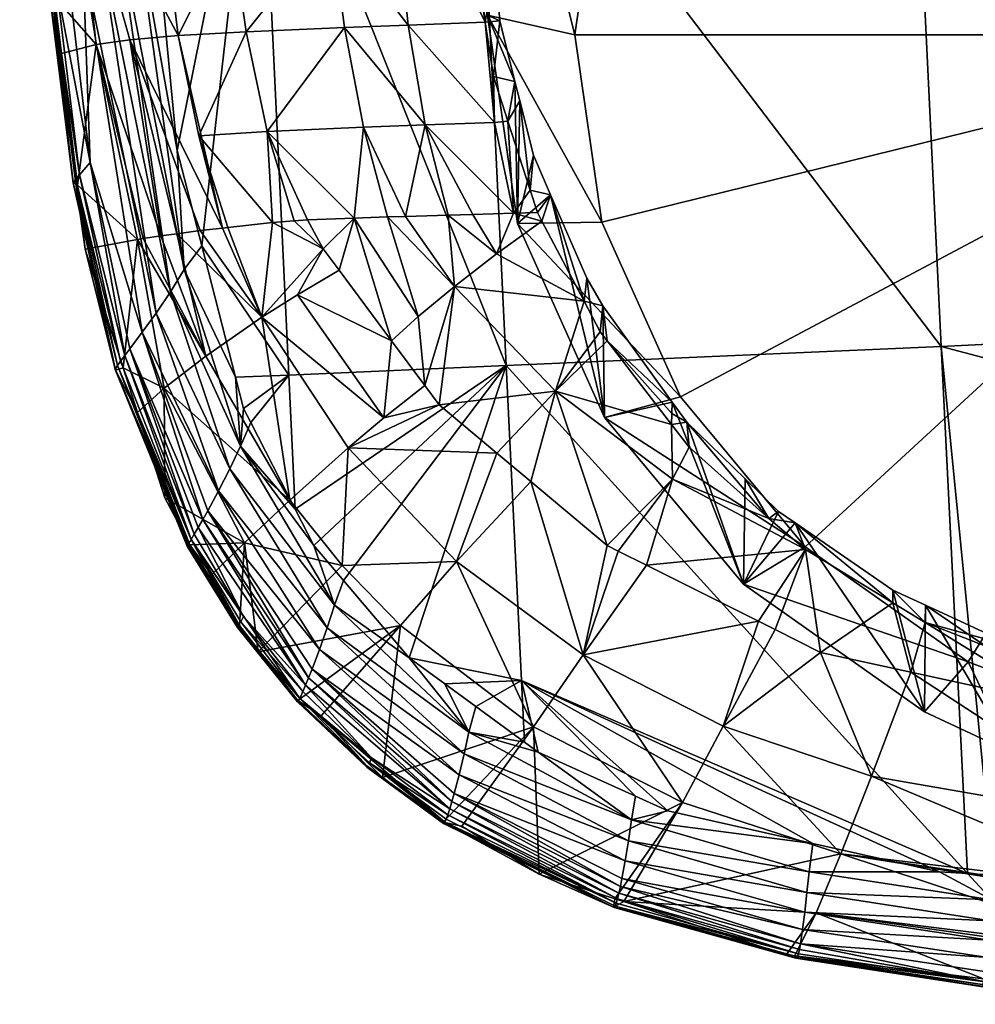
# Model space of a CAD drawing. Extents: x -0.025 to 0.141, y -0.12 to 0.025.
# Tile 1 of 256: x -0.018 to -0.005, y -0.12 to -0.107. Entities that reach past the tile are written whole.
import ezdxf

# ---------------------------------------------------------------- set-up
doc = ezdxf.new("R2010")
doc.units = 0
doc.layers.add('mesh', color=7, linetype='CONTINUOUS')

msp = doc.modelspace()

# ---------------------------------------------------------------- meshes
at = {"layer": 'mesh'}
mesh = msp.add_polyface(dxfattribs=at)
corners = [(-0.002758, -0.096345, 0.148929), (-0.002767, -0.096288, 0.149138), (-0.002464, -0.096318, 0.149139), (-0.009213, -0.096472, 0.079045), (-0.009074, -0.096779, 0.079026), (-0.009064, -0.096333, 0.079004), (-0.009455, -0.096796, 0.079141), (-0.009477, -0.097211, 0.07915), (-0.010352, -0.097996, 0.079496), (-0.010026, -0.098054, 0.079375), (-0.010309, -0.098489, 0.079491), (-0.010471, -0.098155, 0.079543), (-0.010596, -0.09893, 0.079609), (-0.011157, -0.099461, 0.079874), (-0.011694, -0.101037, 0.080187), (-0.011345, -0.100704, 0.079983), (-0.011081, -0.109002, 0.081264), (-0.010622, -0.110464, 0.081816), (-0.010583, -0.110146, 0.081557), (-0.011201, -0.109363, 0.081499), (-0.011362, -0.10894, 0.081402), (-0.011317, -0.108459, 0.081125), (-0.011263, -0.109245, 0.081465), (-0.011113, -0.098167, 0.079909), (-0.011589, -0.109254, 0.081706), (-0.012106, -0.102687, 0.098787), (-0.005718, -0.111087, 0.098693), (-0.011691, -0.111348, 0.098243), (-0.006135, -0.102431, 0.099349), (-0.012922, -0.085339, 0.099397), (-0.008432, -0.098725, 0.072527), (-0.008413, -0.096071, 0.078823), (-0.008158, -0.095799, 0.078745), (-0.005946, -0.09697, 0.071782), (-0.010339, -0.101013, 0.073498), (-0.011501, -0.101369, 0.080089), (-0.011537, -0.103677, 0.074629), (-0.011438, -0.101101, 0.080046), (-0.010339, -0.112059, 0.078187), (-0.011537, -0.109395, 0.077056), (-0.010746, -0.106807, 0.075205), (-0.011946, -0.106536, 0.075842), (-0.010378, -0.10938, 0.076297), (-0.010378, -0.104234, 0.074112), (-0.009299, -0.101836, 0.073095), (-0.007583, -0.099777, 0.072221), (-0.005346, -0.098197, 0.07155), (-0.004742, -0.096411, 0.071544), (-0.002742, -0.097204, 0.071129), (-0.002894, -0.096549, 0.071219), (0.000054, -0.106807, 0.075205), (-0.009299, -0.111778, 0.077315), (-0.007583, -0.113837, 0.078189), (-0.002269, -0.096336, 0.149139), (-0.010365, -0.110527, 0.081671), (0.000054, -0.110803, 0.098813), (0.000054, -0.106397, 0.099244)]
mesh.append_faces([[corners[k] for k in face] for face in [(0, 1, 2, 2), (3, 4, 5, 5), (6, 4, 3, 3), (6, 7, 4, 4), (8, 7, 6, 6), (8, 9, 7, 7), (8, 10, 9, 9), (11, 10, 8, 8), (11, 12, 10, 10), (13, 12, 11, 11), (13, 14, 12, 12), (14, 15, 12, 12), (16, 17, 18, 18), (16, 19, 17, 17), (20, 16, 21, 21), (22, 16, 20, 20), (22, 19, 16, 16), (8, 23, 11, 11), (23, 13, 11, 11), (24, 19, 22, 22), (25, 26, 27, 27), (25, 28, 26, 26), (29, 28, 25, 25), (30, 31, 4, 4), (30, 32, 31, 31), (33, 32, 30, 30), (7, 30, 4, 4), (7, 34, 30, 30), (9, 34, 7, 7), (34, 12, 15, 15), (34, 10, 12, 12), (9, 10, 34, 34), (34, 35, 36, 36), (34, 37, 35, 35), (15, 37, 34, 34), (38, 16, 18, 18), (39, 21, 16, 16), (40, 41, 42, 42), (43, 36, 40, 40), (43, 34, 36, 36), (44, 34, 43, 43), (44, 30, 34, 34), (45, 30, 44, 44), (45, 33, 30, 30), (46, 33, 45, 45), (46, 47, 33, 33), (48, 47, 46, 46), (48, 49, 47, 47), (50, 48, 46, 46), (50, 44, 43, 43), (50, 45, 44, 44), (46, 45, 50, 50), (50, 42, 51, 51), (50, 40, 42, 42), (43, 40, 50, 50), (51, 52, 50, 50), (0, 2, 53, 53), (17, 54, 18, 18), (55, 26, 28, 28), (56, 55, 28, 28)]])
mesh = msp.add_polyface(dxfattribs=at)
corners = [(0.000456, -0.096234, 0.149897), (0.000457, -0.096377, 0.149127), (0.000318, -0.096378, 0.149127), (-0.00079, -0.096072, 0.150374), (0.000456, -0.096052, 0.150879), (-0.002313, -0.096133, 0.150045), (-0.002286, -0.095851, 0.150922), (0.000457, -0.096402, 0.148929), (-0.002758, -0.096345, 0.148929), (-0.002752, -0.096355, 0.148822), (-0.002721, -0.096201, 0.148279), (-0.002728, -0.096265, 0.148386), (0.000457, -0.096343, 0.148412), (0.000596, -0.096377, 0.149127), (0.003204, -0.096292, 0.149139), (0.002799, -0.09589, 0.151426), (0.003671, -0.096317, 0.148929), (0.003666, -0.096327, 0.148822), (0.003648, -0.096285, 0.148496), (0.003641, -0.096237, 0.148386), (0.000054, -0.096865, 0.070985), (0.000054, -0.096636, 0.071013), (-0.002742, -0.097204, 0.071129), (0.003001, -0.096549, 0.071219), (0.002849, -0.097204, 0.071129), (0.00485, -0.096411, 0.071544), (-0.002894, -0.096549, 0.071219), (0.000054, -0.106807, 0.075205), (0.005454, -0.098197, 0.07155), (0.00485, -0.095197, 0.074405), (-0.004742, -0.095197, 0.074405), (-0.002269, -0.096336, 0.149139), (0.000456, -0.096213, 0.148205), (0.000456, -0.096097, 0.148093), (-0.002706, -0.096038, 0.148094), (-0.002691, -0.09585, 0.147973), (0.000457, -0.096415, 0.148714), (-0.002747, -0.096355, 0.148714), (-0.002741, -0.096342, 0.148606), (0.000457, -0.096401, 0.14858), (-0.002735, -0.096313, 0.148496), (0.003768, -0.096274, 0.149142), (0.003319, -0.095878, 0.15142), (0.003634, -0.096173, 0.148279), (0.003609, -0.095919, 0.148025), (0.000455, -0.095879, 0.147952), (0.003661, -0.096327, 0.148714), (0.003655, -0.096314, 0.148606), (0.005695, -0.11079, 0.098672), (0.000054, -0.106397, 0.099244), (0.000054, -0.102142, 0.099424), (0.000054, -0.110803, 0.098813), (0.000054, -0.098387, 0.099583), (0.011459, -0.102086, 0.098848), (-0.000153, -0.102153, 0.099465), (-0.006135, -0.102431, 0.099349)]
mesh.append_faces([[corners[k] for k in face] for face in [(0, 1, 2, 2), (0, 3, 4, 4), (5, 6, 3, 3), (7, 2, 1, 1), (7, 8, 2, 2), (9, 8, 7, 7), (10, 11, 12, 12), (0, 13, 1, 1), (0, 14, 13, 13), (4, 14, 0, 0), (4, 15, 14, 14), (7, 1, 13, 13), (14, 7, 13, 13), (14, 16, 7, 7), (17, 7, 16, 16), (18, 19, 12, 12), (20, 21, 22, 22), (20, 23, 21, 21), (24, 23, 20, 20), (24, 25, 23, 23), (21, 26, 22, 22), (27, 28, 24, 24), (27, 20, 22, 22), (24, 20, 27, 27), (29, 21, 23, 23), (30, 26, 21, 21), (3, 31, 5, 5), (0, 31, 3, 3), (2, 31, 0, 0), (2, 8, 31, 31), (32, 33, 34, 34), (35, 34, 33, 33), (10, 32, 34, 34), (9, 36, 37, 37), (7, 36, 9, 9), (38, 36, 39, 39), (38, 37, 36, 36), (39, 40, 38, 38), (11, 39, 12, 12), (11, 40, 39, 39), (10, 12, 32, 32), (41, 14, 42, 42), (41, 16, 14, 14), (43, 33, 32, 32), (43, 44, 33, 33), (44, 45, 33, 33), (36, 7, 17, 17), (46, 36, 17, 17), (18, 12, 39, 39), (47, 18, 39, 39), (46, 39, 36, 36), (46, 47, 39, 39), (19, 32, 12, 12), (19, 43, 32, 32), (48, 49, 50, 50), (51, 49, 48, 48), (52, 53, 50, 50), (50, 54, 52, 52), (54, 50, 49, 49), (49, 55, 54, 54)]])
mesh = msp.add_polyface(dxfattribs=at)
corners = [(-0.011836, -0.101453, 0.080269), (-0.012164, -0.103566, 0.080577), (-0.01181, -0.102688, 0.080299), (-0.012164, -0.103815, 0.080607), (-0.011915, -0.104263, 0.080498), (-0.012164, -0.104194, 0.080653), (-0.011933, -0.104546, 0.080534), (-0.011945, -0.104721, 0.080556), (-0.012163, -0.105409, 0.080801), (-0.011844, -0.105861, 0.080703), (-0.012106, -0.105791, 0.080855), (-0.017506, -0.105763, 0.097641), (-0.01771, -0.105968, 0.097404), (-0.018091, -0.100804, 0.097581), (-0.018372, -0.101082, 0.096823), (-0.017962, -0.106241, 0.096808), (-0.017928, -0.106261, 0.096647), (-0.018352, -0.101052, 0.096991), (-0.017868, -0.106131, 0.097125), (-0.018253, -0.100952, 0.097305), (-0.016737, -0.102877, 0.098191), (-0.016816, -0.104993, 0.098076), (-0.016842, -0.101778, 0.098228), (-0.016562, -0.104704, 0.09813), (-0.017651, -0.100404, 0.098001), (-0.017041, -0.105268, 0.097975), (-0.017277, -0.105527, 0.097831), (-0.017411, -0.100169, 0.098141), (-0.017183, -0.09992, 0.098238), (-0.018312, -0.101008, 0.097152), (-0.017924, -0.106193, 0.09697), (-0.017884, -0.100618, 0.097814), (-0.012317, -0.10382, 0.080701), (-0.012953, -0.098203, 0.080958), (-0.013324, -0.103854, 0.081485), (-0.017907, -0.098582, 0.091815), (-0.017628, -0.104135, 0.091764), (-0.01654, -0.104004, 0.086886), (-0.015603, -0.103947, 0.084545), (-0.016765, -0.09841, 0.086886), (-0.014094, -0.105307, 0.082491), (-0.013037, -0.106673, 0.081761), (-0.015262, -0.106763, 0.084756), (-0.013911, -0.106707, 0.08266), (-0.014221, -0.103888, 0.082401), (-0.015463, -0.105364, 0.08462), (-0.014212, -0.098246, 0.082169), (-0.016197, -0.106816, 0.087041), (-0.017322, -0.106938, 0.091807), (-0.01686, -0.106875, 0.089405), (-0.015089, -0.10281, 0.098428), (-0.016208, -0.108393, 0.098006), (-0.011537, -0.103677, 0.074629), (-0.011501, -0.101369, 0.080089), (-0.011946, -0.106536, 0.075842), (-0.010746, -0.106807, 0.075205), (-0.018141, -0.104266, 0.096539), (-0.017895, -0.106283, 0.096468), (-0.011979, -0.106632, 0.080973), (-0.018084, -0.09862, 0.09289)]
mesh.append_faces([[corners[k] for k in face] for face in [(0, 1, 2, 2), (3, 2, 1, 1), (3, 4, 2, 2), (5, 4, 3, 3), (5, 6, 4, 4), (5, 7, 6, 6), (8, 7, 5, 5), (8, 9, 7, 7), (8, 10, 9, 9), (11, 12, 13, 13), (14, 15, 16, 16), (14, 17, 15, 15), (12, 18, 19, 19), (20, 21, 22, 22), (20, 23, 21, 21), (24, 25, 26, 26), (24, 27, 25, 25), (27, 21, 25, 25), (27, 28, 21, 21), (18, 29, 19, 19), (18, 30, 29, 29), (31, 26, 11, 11), (31, 24, 26, 26), (17, 30, 15, 15), (17, 29, 30, 30), (5, 3, 32, 32), (32, 1, 0, 0), (3, 1, 32, 32), (33, 34, 32, 32), (35, 36, 37, 37), (38, 39, 37, 37), (32, 8, 5, 5), (40, 41, 34, 34), (42, 43, 40, 40), (40, 44, 45, 45), (34, 44, 40, 40), (34, 46, 44, 44), (38, 45, 44, 44), (37, 45, 38, 38), (37, 47, 45, 45), (36, 47, 37, 37), (48, 49, 36, 36), (50, 23, 20, 20), (50, 51, 23, 23), (20, 22, 50, 50), (52, 53, 2, 2), (54, 7, 9, 9), (54, 6, 7, 7), (52, 6, 54, 54), (52, 4, 6, 6), (2, 4, 52, 52), (55, 52, 54, 54), (16, 56, 14, 14), (57, 56, 16, 16), (8, 58, 10, 10), (59, 56, 36, 36), (36, 56, 57, 57), (32, 58, 8, 8), (34, 58, 32, 32), (34, 41, 58, 58)]])
mesh = msp.add_polyface(dxfattribs=at)
corners = [(-0.011503, -0.107714, 0.080994), (-0.011668, -0.107993, 0.081205), (-0.011362, -0.10894, 0.081402), (-0.01157, -0.107447, 0.080947), (-0.011317, -0.108459, 0.081125), (-0.014205, -0.109744, 0.08489), (-0.014421, -0.109348, 0.084897), (-0.014604, -0.109361, 0.085257), (-0.014901, -0.109384, 0.08584), (-0.015048, -0.110682, 0.087573), (-0.014559, -0.110374, 0.086172), (-0.013987, -0.110037, 0.084884), (-0.013267, -0.111006, 0.084865), (-0.014974, -0.108132, 0.084971), (-0.013651, -0.108072, 0.082929), (-0.013075, -0.109299, 0.083036), (-0.012804, -0.10804, 0.082049), (-0.013323, -0.109306, 0.083282), (-0.013779, -0.109323, 0.083954), (-0.011589, -0.109254, 0.081706), (-0.011851, -0.108009, 0.081291), (-0.01249, -0.109281, 0.082457), (-0.011263, -0.109245, 0.081465), (-0.013037, -0.106673, 0.081761), (-0.013911, -0.106707, 0.08266), (-0.014094, -0.105307, 0.082491), (-0.015262, -0.106763, 0.084756), (-0.015914, -0.108191, 0.087199), (-0.015463, -0.105364, 0.08462), (-0.010622, -0.110464, 0.081816), (-0.011201, -0.109363, 0.081499), (-0.011822, -0.109814, 0.082196), (-0.012402, -0.11026, 0.083023), (-0.012902, -0.110671, 0.083919), (-0.015089, -0.10281, 0.098428), (-0.012106, -0.102687, 0.098787), (-0.011691, -0.111348, 0.098243), (-0.014677, -0.111477, 0.097979), (-0.011537, -0.109395, 0.077056), (-0.011946, -0.106536, 0.075842), (-0.011777, -0.106616, 0.080801), (-0.011844, -0.105861, 0.080703), (-0.010378, -0.10938, 0.076297), (-0.011867, -0.10738, 0.081078), (-0.011979, -0.106632, 0.080973), (-0.012106, -0.105791, 0.080855), (-0.012151, -0.109271, 0.082121)]
mesh.append_faces([[corners[k] for k in face] for face in [(0, 1, 2, 2), (3, 1, 0, 0), (2, 4, 0, 0), (5, 6, 7, 7), (8, 5, 7, 7), (9, 5, 8, 8), (10, 5, 9, 9), (10, 11, 5, 5), (10, 12, 11, 11), (13, 7, 6, 6), (13, 8, 7, 7), (14, 15, 16, 16), (14, 17, 15, 15), (18, 17, 14, 14), (16, 19, 20, 20), (15, 21, 16, 16), (19, 1, 20, 20), (19, 2, 1, 1), (22, 2, 19, 19), (23, 16, 20, 20), (24, 16, 23, 23), (24, 14, 16, 16), (13, 14, 24, 24), (13, 18, 14, 14), (6, 18, 13, 13), (25, 24, 23, 23), (26, 13, 24, 24), (27, 8, 13, 13), (25, 28, 26, 26), (18, 6, 5, 5), (29, 30, 31, 31), (19, 31, 30, 30), (21, 15, 32, 32), (31, 32, 29, 29), (31, 21, 32, 32), (17, 32, 15, 15), (17, 33, 32, 32), (18, 33, 17, 17), (18, 11, 12, 12), (5, 11, 18, 18), (34, 35, 36, 36), (36, 37, 34, 34), (3, 0, 38, 38), (39, 3, 38, 38), (39, 40, 3, 3), (41, 40, 39, 39), (0, 4, 38, 38), (42, 39, 38, 38), (3, 43, 1, 1), (40, 43, 3, 3), (40, 44, 43, 43), (41, 44, 40, 40), (41, 45, 44, 44), (16, 46, 19, 19), (16, 21, 46, 46), (20, 1, 43, 43), (44, 20, 43, 43), (23, 20, 44, 44), (46, 31, 19, 19), (46, 21, 31, 31)]])
mesh = msp.add_polyface(dxfattribs=at)
corners = [(-0.017601, -0.108851, 0.096552), (-0.017579, -0.10887, 0.096377), (-0.017799, -0.107062, 0.09644), (-0.017928, -0.106261, 0.096647), (-0.017962, -0.106241, 0.096808), (-0.017636, -0.108836, 0.096713), (-0.017506, -0.105763, 0.097641), (-0.017404, -0.108558, 0.097309), (-0.01771, -0.105968, 0.097404), (-0.016691, -0.11089, 0.097446), (-0.016859, -0.111117, 0.097206), (-0.017895, -0.106283, 0.096468), (-0.017471, -0.10975, 0.096346), (-0.017055, -0.111411, 0.096371), (-0.017868, -0.106131, 0.097125), (-0.017552, -0.108728, 0.097029), (-0.016929, -0.11121, 0.097071), (-0.016986, -0.111288, 0.096927), (-0.016816, -0.104993, 0.098076), (-0.016208, -0.108393, 0.098006), (-0.016114, -0.11003, 0.097896), (-0.016562, -0.104704, 0.09813), (-0.015872, -0.109701, 0.097957), (-0.017277, -0.105527, 0.097831), (-0.016301, -0.110335, 0.097791), (-0.016499, -0.110626, 0.097641), (-0.017041, -0.105268, 0.097975), (-0.017924, -0.106193, 0.09697), (-0.017603, -0.10879, 0.096875), (-0.017028, -0.111347, 0.096775), (-0.015048, -0.110682, 0.087573), (-0.015589, -0.109459, 0.087618), (-0.015894, -0.109492, 0.088407), (-0.015514, -0.109451, 0.087425), (-0.014901, -0.109384, 0.08584), (-0.016216, -0.109537, 0.089666), (-0.016435, -0.109568, 0.090523), (-0.015818, -0.111218, 0.090467), (-0.016676, -0.109602, 0.091465), (-0.016756, -0.109617, 0.091956), (-0.017322, -0.106938, 0.091807), (-0.01686, -0.106875, 0.089405), (-0.016197, -0.106816, 0.087041), (-0.017628, -0.104135, 0.091764), (-0.015914, -0.108191, 0.087199), (-0.014974, -0.108132, 0.084971), (-0.015262, -0.106763, 0.084756), (-0.015463, -0.105364, 0.08462), (-0.015089, -0.10281, 0.098428), (-0.014677, -0.111477, 0.097979), (-0.017059, -0.111401, 0.096535)]
mesh.append_faces([[corners[k] for k in face] for face in [(0, 1, 2, 2), (3, 4, 5, 5), (6, 7, 8, 8), (9, 7, 6, 6), (9, 10, 7, 7), (3, 2, 11, 11), (3, 0, 2, 2), (5, 0, 3, 3), (0, 12, 1, 1), (0, 13, 12, 12), (7, 14, 8, 8), (7, 15, 14, 14), (16, 15, 7, 7), (16, 17, 15, 15), (18, 19, 20, 20), (18, 21, 19, 19), (19, 22, 20, 20), (23, 24, 25, 25), (23, 26, 24, 24), (26, 20, 24, 24), (26, 18, 20, 20), (15, 27, 14, 14), (15, 28, 27, 27), (17, 28, 15, 15), (17, 29, 28, 28), (6, 25, 9, 9), (6, 23, 25, 25), (5, 28, 29, 29), (4, 28, 5, 5), (4, 27, 28, 28), (30, 31, 32, 32), (30, 33, 31, 31), (30, 34, 33, 33), (35, 36, 37, 37), (37, 38, 39, 39), (32, 35, 30, 30), (39, 1, 12, 12), (39, 40, 1, 1), (38, 40, 39, 39), (36, 35, 41, 41), (41, 31, 42, 42), (41, 32, 31, 31), (35, 32, 41, 41), (40, 2, 1, 1), (40, 11, 2, 2), (43, 11, 40, 40), (44, 45, 46, 46), (33, 34, 44, 44), (44, 31, 33, 33), (44, 42, 31, 31), (46, 42, 44, 44), (46, 47, 42, 42), (43, 41, 42, 42), (40, 36, 41, 41), (38, 36, 40, 40), (48, 22, 19, 19), (48, 49, 22, 22), (5, 50, 0, 0), (50, 13, 0, 0)]])
mesh = msp.add_polyface(dxfattribs=at)
corners = [(-0.008085, -0.113445, 0.082876), (-0.007949, -0.113351, 0.082673), (-0.008408, -0.112904, 0.082501), (-0.007722, -0.113507, 0.082745), (-0.004665, -0.115224, 0.083611), (-0.005932, -0.114638, 0.083283), (-0.005936, -0.114875, 0.083546), (-0.003311, -0.115776, 0.084113), (-0.003306, -0.115607, 0.083871), (-0.003046, -0.11568, 0.08392), (-0.002957, -0.117494, 0.087003), (-0.002946, -0.116248, 0.084732), (-0.004115, -0.115994, 0.08474), (-0.002957, -0.117544, 0.087126), (-0.002958, -0.117627, 0.087332), (-0.006132, -0.115555, 0.084753), (-0.006675, -0.116985, 0.087363), (-0.007375, -0.115284, 0.084761), (-0.008713, -0.116296, 0.087392), (-0.007998, -0.114972, 0.08477), (-0.008228, -0.114857, 0.084773), (-0.007095, -0.118049, 0.090216), (-0.009268, -0.117343, 0.090253), (-0.006381, -0.114603, 0.083412), (-0.004998, -0.118341, 0.097685), (-0.005356, -0.118319, 0.097685), (-0.005718, -0.111087, 0.098693), (0.000054, -0.11261, 0.098636), (-0.011691, -0.111348, 0.098243), (-0.004742, -0.115448, 0.083001), (-0.008432, -0.114347, 0.079158), (-0.005946, -0.116102, 0.079903), (-0.004742, -0.116662, 0.08014), (-0.003052, -0.115992, 0.083232), (-0.002742, -0.11641, 0.079281), (-0.002894, -0.1168, 0.079815), (-0.005346, -0.115416, 0.078859), (-0.007583, -0.113837, 0.078189), (-0.010339, -0.112059, 0.078187), (-0.009299, -0.111778, 0.077315), (0.000054, -0.106807, 0.075205), (-0.009212, -0.112122, 0.082198), (-0.009179, -0.112465, 0.082479), (-0.007579, -0.113872, 0.083053), (-0.004017, -0.115624, 0.084002), (-0.006382, -0.11443, 0.083166), (-0.009405, -0.112905, 0.083039), (-0.009764, -0.114088, 0.084793)]
mesh.append_faces([[corners[k] for k in face] for face in [(0, 1, 2, 2), (0, 3, 1, 1), (4, 5, 6, 6), (4, 7, 8, 8), (7, 9, 8, 8), (10, 11, 12, 12), (12, 13, 10, 10), (12, 14, 13, 13), (15, 14, 12, 12), (15, 16, 14, 14), (17, 16, 15, 15), (17, 18, 16, 16), (18, 19, 20, 20), (17, 19, 18, 18), (18, 21, 16, 16), (18, 22, 21, 21), (11, 7, 12, 12), (6, 15, 12, 12), (23, 15, 6, 6), (23, 17, 15, 15), (24, 25, 26, 26), (27, 24, 26, 26), (28, 26, 25, 25), (29, 5, 4, 4), (30, 3, 31, 31), (30, 1, 3, 3), (2, 1, 30, 30), (5, 32, 31, 31), (29, 32, 5, 5), (8, 29, 4, 4), (8, 33, 29, 29), (34, 32, 35, 35), (36, 32, 34, 34), (36, 31, 32, 32), (36, 30, 31, 31), (37, 30, 36, 36), (37, 38, 30, 30), (39, 38, 37, 37), (40, 37, 36, 36), (35, 32, 29, 29), (0, 2, 41, 41), (42, 0, 41, 41), (3, 43, 23, 23), (43, 3, 0, 0), (6, 44, 4, 4), (23, 45, 3, 3), (6, 45, 23, 23), (6, 5, 45, 45), (4, 44, 7, 7), (12, 7, 44, 44), (6, 12, 44, 44), (43, 17, 23, 23), (43, 19, 17, 17), (46, 43, 0, 0), (43, 20, 19, 19), (43, 47, 20, 20), (46, 47, 43, 43), (41, 2, 30, 30), (31, 3, 45, 45), (5, 31, 45, 45)]])
mesh = msp.add_polyface(dxfattribs=at)
corners = [(0.000054, -0.118645, 0.097682), (0.000054, -0.11261, 0.098636), (0.005106, -0.118348, 0.097685), (-0.003311, -0.115776, 0.084113), (-0.002795, -0.115751, 0.083968), (-0.003046, -0.11568, 0.08392), (-0.002001, -0.116057, 0.08432), (-0.000221, -0.116189, 0.084434), (-0.000832, -0.116003, 0.084167), (-0.000215, -0.116, 0.084164), (0.000054, -0.11621, 0.084452), (0.000053, -0.115998, 0.084162), (0.001121, -0.115992, 0.084157), (0.00216, -0.116049, 0.084312), (0.002889, -0.115889, 0.084196), (0.002893, -0.115735, 0.083958), (0.003062, -0.117243, 0.086488), (0.004242, -0.116079, 0.084737), (0.003054, -0.116248, 0.084732), (0.003064, -0.117523, 0.087135), (0.003065, -0.117612, 0.087339), (0.004108, -0.11562, 0.084001), (0.000054, -0.117587, 0.087163), (-0.002946, -0.116248, 0.084732), (-0.002957, -0.117494, 0.087003), (-0.002957, -0.117544, 0.087126), (-0.004998, -0.118341, 0.097685), (-0.003052, -0.115992, 0.083232), (-0.003306, -0.115607, 0.083871), (0.000054, -0.116368, 0.083391), (0.00316, -0.115992, 0.083232), (0.000054, -0.116748, 0.079425), (0.000054, -0.116887, 0.079609), (0.002849, -0.11641, 0.079281), (-0.002894, -0.1168, 0.079815), (-0.002742, -0.11641, 0.079281), (0.003001, -0.1168, 0.079815), (0.000054, -0.106807, 0.075205), (-0.005346, -0.115416, 0.078859), (0.005454, -0.115416, 0.078859), (0.007691, -0.113837, 0.078189), (-0.004742, -0.115448, 0.083001), (0.00485, -0.115448, 0.083001), (0.000054, -0.110803, 0.098813), (0.003158, -0.115697, 0.083928), (-0.005718, -0.111087, 0.098693), (0.00502, -0.115131, 0.083554)]
mesh.append_faces([[corners[k] for k in face] for face in [(0, 1, 2, 2), (3, 4, 5, 5), (6, 4, 3, 3), (6, 7, 4, 4), (7, 8, 4, 4), (7, 9, 8, 8), (10, 9, 7, 7), (10, 11, 9, 9), (10, 12, 11, 11), (13, 12, 10, 10), (13, 14, 12, 12), (14, 15, 12, 12), (16, 17, 18, 18), (16, 19, 17, 17), (19, 20, 17, 17), (18, 13, 10, 10), (18, 14, 13, 13), (17, 14, 18, 18), (17, 21, 14, 14), (19, 22, 20, 20), (22, 18, 10, 10), (22, 16, 18, 18), (19, 16, 22, 22), (23, 10, 7, 7), (23, 6, 3, 3), (7, 6, 23, 23), (24, 10, 23, 23), (24, 22, 10, 10), (25, 22, 24, 24), (0, 26, 1, 1), (5, 27, 28, 28), (29, 9, 11, 11), (29, 8, 9, 9), (27, 8, 29, 29), (27, 4, 8, 8), (5, 4, 27, 27), (29, 15, 30, 30), (29, 12, 15, 15), (11, 12, 29, 29), (31, 32, 33, 33), (31, 34, 32, 32), (35, 34, 31, 31), (32, 36, 33, 33), (37, 38, 35, 35), (37, 33, 39, 39), (37, 31, 33, 33), (35, 31, 37, 37), (39, 40, 37, 37), (30, 27, 29, 29), (30, 41, 27, 27), (42, 41, 30, 30), (42, 34, 41, 41), (42, 32, 34, 34), (36, 32, 42, 42), (2, 1, 43, 43), (14, 44, 15, 15), (21, 44, 14, 14), (1, 45, 43, 43), (30, 15, 44, 44), (46, 30, 44, 44)]])
mesh = msp.add_polyface(dxfattribs=at)
corners = [(-0.016691, -0.11089, 0.097446), (-0.01579, -0.113339, 0.097343), (-0.015859, -0.113461, 0.097228), (-0.014404, -0.115632, 0.097137), (-0.015921, -0.113569, 0.097102), (-0.015975, -0.113661, 0.096967), (-0.016859, -0.111117, 0.097206), (-0.015298, -0.114791, 0.096919), (-0.016929, -0.11121, 0.097071), (-0.017404, -0.108558, 0.097309), (-0.014447, -0.115736, 0.09701), (-0.017055, -0.111411, 0.096371), (-0.01695, -0.111378, 0.09629), (-0.017471, -0.10975, 0.096346), (-0.016755, -0.111991, 0.096269), (-0.015338, -0.112452, 0.097806), (-0.015298, -0.111935, 0.097876), (-0.015197, -0.11213, 0.097869), (-0.015408, -0.111507, 0.097891), (-0.016114, -0.11003, 0.097896), (-0.015872, -0.109701, 0.097957), (-0.014588, -0.113318, 0.097827), (-0.01564, -0.113066, 0.097543), (-0.015484, -0.112766, 0.097697), (-0.014149, -0.114949, 0.097615), (-0.016499, -0.110626, 0.097641), (-0.016301, -0.110335, 0.097791), (-0.014049, -0.114638, 0.097728), (-0.014255, -0.115246, 0.097456), (-0.016389, -0.111658, 0.093412), (-0.016379, -0.113164, 0.096228), (-0.016756, -0.109617, 0.091956), (-0.015818, -0.111218, 0.090467), (-0.016435, -0.109568, 0.090523), (-0.016676, -0.109602, 0.091465), (-0.015284, -0.113781, 0.093346), (-0.014661, -0.113194, 0.090408), (-0.015048, -0.110682, 0.087573), (-0.016216, -0.109537, 0.089666), (-0.013862, -0.112477, 0.087522), (-0.014677, -0.111477, 0.097979), (-0.016018, -0.113735, 0.096824), (-0.01606, -0.113808, 0.096598), (-0.016071, -0.113828, 0.096442), (-0.017059, -0.111401, 0.096535), (-0.015371, -0.114928, 0.096553), (-0.01538, -0.114943, 0.096399), (-0.015353, -0.114917, 0.096254), (-0.016037, -0.113806, 0.096296), (-0.016986, -0.111288, 0.096927), (-0.017028, -0.111347, 0.096775), (-0.017636, -0.108836, 0.096713), (-0.015737, -0.114221, 0.096192)]
mesh.append_faces([[corners[k] for k in face] for face in [(0, 1, 2, 2), (3, 2, 1, 1), (4, 5, 6, 6), (4, 7, 5, 5), (8, 6, 5, 5), (9, 6, 8, 8), (2, 6, 0, 0), (2, 4, 6, 6), (10, 4, 2, 2), (11, 12, 13, 13), (11, 14, 12, 12), (15, 16, 17, 17), (15, 18, 16, 16), (19, 18, 15, 15), (19, 20, 18, 18), (17, 21, 15, 15), (22, 23, 24, 24), (25, 23, 22, 22), (25, 26, 23, 23), (23, 15, 27, 27), (26, 15, 23, 23), (26, 19, 15, 15), (1, 22, 28, 28), (0, 22, 1, 1), (0, 25, 22, 22), (29, 14, 30, 30), (31, 13, 12, 12), (29, 12, 14, 14), (29, 31, 12, 12), (32, 31, 29, 29), (33, 34, 32, 32), (35, 29, 30, 30), (36, 29, 35, 35), (36, 32, 29, 29), (37, 32, 36, 36), (37, 38, 32, 32), (36, 39, 37, 37), (40, 18, 20, 20), (40, 16, 18, 18), (40, 17, 16, 16), (21, 17, 40, 40), (41, 5, 7, 7), (8, 5, 41, 41), (42, 43, 44, 44), (42, 45, 43, 43), (46, 47, 48, 48), (48, 14, 11, 11), (48, 30, 14, 14), (44, 48, 11, 11), (43, 48, 44, 44), (43, 46, 48, 48), (41, 49, 8, 8), (41, 50, 49, 49), (41, 42, 50, 50), (45, 42, 41, 41), (44, 50, 42, 42), (51, 50, 44, 44), (48, 52, 35, 35), (47, 35, 52, 52), (35, 30, 48, 48)]])
mesh = msp.add_polyface(dxfattribs=at)
corners = [(-0.010306, -0.111008, 0.081979), (-0.00942, -0.112154, 0.082372), (-0.009416, -0.112005, 0.082215), (-0.009411, -0.111849, 0.082108), (-0.014049, -0.114638, 0.097728), (-0.014332, -0.113817, 0.097809), (-0.013925, -0.114297, 0.097794), (-0.015338, -0.112452, 0.097806), (-0.014588, -0.113318, 0.097827), (-0.015484, -0.112766, 0.097697), (-0.014149, -0.114949, 0.097615), (-0.010633, -0.115316, 0.087429), (-0.011353, -0.11294, 0.084822), (-0.012372, -0.114035, 0.087474), (-0.010304, -0.113818, 0.084801), (-0.010153, -0.113893, 0.084799), (-0.009764, -0.114088, 0.084793), (-0.013371, -0.112064, 0.086129), (-0.01281, -0.111621, 0.084852), (-0.013267, -0.111006, 0.084865), (-0.012613, -0.111885, 0.084846), (-0.013862, -0.112477, 0.087522), (-0.01182, -0.112549, 0.084831), (-0.013945, -0.11409, 0.090379), (-0.014559, -0.110374, 0.086172), (-0.015048, -0.110682, 0.087573), (-0.014661, -0.113194, 0.090408), (-0.015284, -0.113781, 0.093346), (-0.013141, -0.114913, 0.09035), (-0.009405, -0.112905, 0.083039), (-0.009179, -0.112465, 0.082479), (-0.008085, -0.113445, 0.082876), (-0.011014, -0.111699, 0.083029), (-0.010402, -0.110883, 0.081936), (-0.010622, -0.110464, 0.081816), (-0.012402, -0.11026, 0.083023), (-0.012902, -0.110671, 0.083919), (-0.013779, -0.109323, 0.083954), (-0.011691, -0.111348, 0.098243), (-0.013024, -0.115358, 0.097758), (-0.01148, -0.115672, 0.097833), (-0.014677, -0.111477, 0.097979), (-0.011537, -0.109395, 0.077056), (-0.011081, -0.109002, 0.081264), (-0.010339, -0.112059, 0.078187), (-0.008432, -0.114347, 0.079158), (-0.009299, -0.111778, 0.077315), (-0.010378, -0.10938, 0.076297), (-0.010365, -0.110527, 0.081671), (-0.009212, -0.112122, 0.082198), (-0.015096, -0.115275, 0.096156), (-0.010583, -0.110146, 0.081557)]
mesh.append_faces([[corners[k] for k in face] for face in [(0, 1, 2, 2), (2, 3, 0, 0), (4, 5, 6, 6), (7, 5, 4, 4), (7, 8, 5, 5), (9, 4, 10, 10), (11, 12, 13, 13), (11, 14, 12, 12), (11, 15, 14, 14), (11, 16, 15, 15), (17, 18, 19, 19), (17, 20, 18, 18), (21, 20, 17, 17), (21, 22, 20, 20), (13, 21, 23, 23), (13, 22, 21, 21), (12, 22, 13, 13), (24, 17, 19, 19), (25, 17, 24, 24), (25, 21, 17, 17), (26, 23, 21, 21), (27, 23, 26, 26), (23, 28, 13, 13), (29, 30, 1, 1), (29, 31, 30, 30), (32, 0, 33, 33), (32, 1, 0, 0), (34, 32, 33, 33), (34, 35, 32, 32), (32, 29, 1, 1), (32, 14, 29, 29), (12, 14, 32, 32), (32, 22, 12, 12), (32, 20, 22, 22), (35, 20, 32, 32), (35, 18, 20, 20), (36, 18, 35, 35), (36, 19, 18, 18), (37, 19, 36, 36), (29, 15, 16, 16), (14, 15, 29, 29), (38, 6, 5, 5), (38, 39, 6, 6), (40, 39, 38, 38), (38, 8, 41, 41), (5, 8, 38, 38), (42, 43, 44, 44), (44, 3, 45, 45), (46, 42, 44, 44), (47, 42, 46, 46), (33, 48, 34, 34), (0, 48, 33, 33), (0, 3, 48, 48), (2, 49, 3, 3), (1, 49, 2, 2), (30, 49, 1, 1), (27, 50, 23, 23), (44, 51, 48, 48), (45, 3, 49, 49), (44, 48, 3, 3)]])
mesh = msp.add_polyface(dxfattribs=at)
corners = [(-0.00765, -0.119285, 0.096888), (-0.010142, -0.118591, 0.096907), (-0.010122, -0.118497, 0.097033), (-0.012436, -0.117332, 0.097072), (-0.012465, -0.117431, 0.096946), (-0.012405, -0.11722, 0.097189), (-0.010101, -0.11839, 0.097151), (-0.010179, -0.118728, 0.096632), (-0.012491, -0.117513, 0.096812), (-0.010161, -0.118669, 0.096773), (-0.012514, -0.117575, 0.096671), (-0.007621, -0.119089, 0.097131), (-0.010194, -0.118768, 0.096486), (-0.007677, -0.119422, 0.096612), (-0.007664, -0.119362, 0.096753), (-0.012203, -0.116378, 0.097669), (-0.012532, -0.115718, 0.097747), (-0.012108, -0.116027, 0.097738), (-0.013024, -0.115358, 0.097758), (-0.007481, -0.117906, 0.097691), (-0.009969, -0.117581, 0.097632), (-0.009471, -0.11746, 0.097698), (-0.009915, -0.117258, 0.097703), (-0.01125, -0.116652, 0.097719), (-0.011438, -0.116515, 0.097723), (-0.012338, -0.116964, 0.097393), (-0.010012, -0.117872, 0.097516), (-0.010057, -0.118146, 0.097354), (-0.012269, -0.116678, 0.097554), (-0.008713, -0.116296, 0.087392), (-0.008228, -0.114857, 0.084773), (-0.010633, -0.115316, 0.087429), (-0.009764, -0.114088, 0.084793), (-0.009268, -0.117343, 0.090253), (-0.010199, -0.118666, 0.096039), (-0.010076, -0.118706, 0.096037), (-0.011238, -0.118327, 0.096051), (-0.011314, -0.116307, 0.090297), (-0.012298, -0.117672, 0.096074), (-0.007095, -0.118049, 0.090216), (-0.012372, -0.114035, 0.087474), (-0.013141, -0.114913, 0.09035), (-0.01148, -0.115672, 0.097833), (-0.011691, -0.111348, 0.098243), (-0.005356, -0.118319, 0.097685), (-0.012532, -0.117616, 0.096524), (-0.01255, -0.117634, 0.0963), (-0.010208, -0.118786, 0.096336), (-0.010219, -0.118782, 0.096185), (-0.012556, -0.117615, 0.09615), (-0.00769, -0.119463, 0.096465), (-0.007844, -0.119436, 0.096012), (-0.007713, -0.119483, 0.096162), (-0.013389, -0.117, 0.096097)]
mesh.append_faces([[corners[k] for k in face] for face in [(0, 1, 2, 2), (3, 1, 4, 4), (3, 2, 1, 1), (5, 2, 3, 3), (5, 6, 2, 2), (7, 8, 9, 9), (10, 8, 7, 7), (11, 2, 6, 6), (12, 7, 13, 13), (4, 9, 8, 8), (1, 9, 4, 4), (1, 14, 9, 9), (15, 16, 17, 17), (15, 18, 16, 16), (19, 20, 21, 21), (20, 22, 21, 21), (20, 23, 22, 22), (15, 23, 20, 20), (15, 24, 23, 23), (17, 24, 15, 15), (25, 26, 27, 27), (25, 28, 26, 26), (28, 20, 26, 26), (28, 15, 20, 20), (5, 27, 6, 6), (5, 25, 27, 27), (29, 30, 31, 31), (30, 32, 31, 31), (33, 34, 35, 35), (33, 36, 34, 34), (37, 36, 33, 33), (37, 38, 36, 36), (35, 39, 33, 33), (31, 33, 29, 29), (31, 37, 33, 33), (40, 37, 31, 31), (40, 41, 37, 37), (42, 24, 17, 17), (42, 23, 24, 24), (42, 22, 23, 23), (42, 21, 22, 22), (19, 21, 42, 42), (42, 16, 18, 18), (17, 16, 42, 42), (43, 44, 42, 42), (45, 7, 12, 12), (45, 10, 7, 7), (46, 47, 48, 48), (48, 35, 34, 34), (36, 38, 49, 49), (48, 49, 46, 46), (48, 36, 49, 49), (34, 36, 48, 48), (47, 12, 50, 50), (45, 12, 47, 47), (48, 51, 35, 35), (47, 52, 48, 48), (46, 45, 47, 47), (49, 37, 53, 53), (49, 38, 37, 37)]])
mesh = msp.add_polyface(dxfattribs=at)
corners = [(-0.014404, -0.115632, 0.097137), (-0.01579, -0.113339, 0.097343), (-0.014357, -0.115514, 0.097253), (-0.014447, -0.115736, 0.09701), (-0.015859, -0.113461, 0.097228), (-0.012436, -0.117332, 0.097072), (-0.012405, -0.11722, 0.097189), (-0.012465, -0.117431, 0.096946), (-0.013541, -0.116734, 0.09684), (-0.014484, -0.115823, 0.096876), (-0.015298, -0.114791, 0.096919), (-0.015921, -0.113569, 0.097102), (-0.015335, -0.114863, 0.096777), (-0.013567, -0.116799, 0.096699), (-0.012491, -0.117513, 0.096812), (-0.012514, -0.117575, 0.096671), (-0.013607, -0.116843, 0.096177), (-0.013389, -0.117, 0.096097), (-0.014231, -0.116155, 0.096126), (-0.014049, -0.114638, 0.097728), (-0.013024, -0.115358, 0.097758), (-0.012203, -0.116378, 0.097669), (-0.013925, -0.114297, 0.097794), (-0.014255, -0.115246, 0.097456), (-0.012269, -0.116678, 0.097554), (-0.012338, -0.116964, 0.097393), (-0.014149, -0.114949, 0.097615), (-0.01564, -0.113066, 0.097543), (-0.013141, -0.114913, 0.09035), (-0.011314, -0.116307, 0.090297), (-0.016018, -0.113735, 0.096824), (-0.014527, -0.115917, 0.096662), (-0.015371, -0.114928, 0.096553), (-0.014546, -0.115951, 0.096513), (-0.013595, -0.116854, 0.096478), (-0.012532, -0.117616, 0.096524), (-0.01538, -0.114943, 0.096399), (-0.016071, -0.113828, 0.096442), (-0.013605, -0.116862, 0.096328), (-0.01255, -0.117634, 0.0963), (-0.014555, -0.115961, 0.096361), (-0.015737, -0.114221, 0.096192), (-0.016037, -0.113806, 0.096296), (-0.015353, -0.114917, 0.096254), (-0.014553, -0.115946, 0.096209), (-0.012556, -0.117615, 0.09615), (-0.015096, -0.115275, 0.096156), (-0.015284, -0.113781, 0.093346), (-0.013945, -0.11409, 0.090379)]
mesh.append_faces([[corners[k] for k in face] for face in [(0, 1, 2, 2), (3, 4, 0, 0), (5, 2, 6, 6), (5, 0, 2, 2), (7, 0, 5, 5), (7, 3, 0, 0), (8, 3, 7, 7), (8, 9, 3, 3), (3, 10, 11, 11), (9, 10, 3, 3), (9, 12, 10, 10), (13, 14, 15, 15), (16, 17, 18, 18), (8, 14, 13, 13), (7, 14, 8, 8), (19, 20, 21, 21), (19, 22, 20, 20), (23, 24, 25, 25), (23, 26, 24, 24), (27, 26, 23, 23), (26, 21, 24, 24), (26, 19, 21, 21), (2, 25, 6, 6), (2, 23, 25, 25), (1, 23, 2, 2), (17, 28, 18, 18), (17, 29, 28, 28), (30, 10, 12, 12), (31, 9, 8, 8), (31, 12, 9, 9), (30, 31, 32, 32), (31, 33, 32, 32), (31, 34, 33, 33), (35, 34, 31, 31), (13, 15, 35, 35), (36, 32, 33, 33), (36, 37, 32, 32), (38, 34, 39, 39), (40, 34, 38, 38), (41, 42, 43, 43), (16, 18, 44, 44), (45, 17, 16, 16), (44, 46, 43, 43), (40, 43, 36, 36), (40, 44, 43, 43), (38, 44, 40, 40), (38, 16, 44, 44), (39, 16, 38, 38), (39, 45, 16, 16), (33, 40, 36, 36), (33, 34, 40, 40), (31, 13, 35, 35), (12, 31, 30, 30), (8, 13, 31, 31), (34, 35, 39, 39), (28, 44, 18, 18), (28, 46, 44, 44), (43, 46, 47, 47), (48, 46, 28, 28)]])
mesh = msp.add_polyface(dxfattribs=at)
corners = [(0.000054, -0.120116, 0.096136), (-0.002956, -0.120034, 0.095987), (-0.005141, -0.119876, 0.096147), (-0.007677, -0.119422, 0.096612), (-0.007664, -0.119362, 0.096753), (-0.005115, -0.119806, 0.0966), (-0.010161, -0.118669, 0.096773), (-0.010179, -0.118728, 0.096632), (-0.007621, -0.119089, 0.097131), (-0.00765, -0.119285, 0.096888), (-0.010122, -0.118497, 0.097033), (-0.005078, -0.119473, 0.097121), (-0.005096, -0.119668, 0.096877), (-0.00769, -0.119463, 0.096465), (-0.005124, -0.119849, 0.096452), (-0.010194, -0.118768, 0.096486), (-0.007713, -0.119483, 0.096162), (-0.005132, -0.119872, 0.096301), (-0.007702, -0.119483, 0.096314), (-0.005137, -0.119767, 0.095998), (-0.010142, -0.118591, 0.096907), (-0.007481, -0.117906, 0.097691), (-0.007531, -0.118296, 0.097616), (-0.009969, -0.117581, 0.097632), (-0.005739, -0.118296, 0.097685), (-0.00502, -0.118681, 0.097609), (-0.005356, -0.118319, 0.097685), (-0.004998, -0.118341, 0.097685), (0.000054, -0.118789, 0.09765), (-0.007591, -0.118851, 0.097335), (-0.005039, -0.118969, 0.097489), (-0.005058, -0.119236, 0.097326), (-0.007561, -0.118582, 0.097497), (-0.010057, -0.118146, 0.097354), (-0.010012, -0.117872, 0.097516), (-0.010101, -0.11839, 0.097151), (-0.002959, -0.119491, 0.09309), (-0.007436, -0.118859, 0.093148), (-0.002959, -0.119416, 0.092691), (-0.007095, -0.118049, 0.090216), (-0.002963, -0.118662, 0.090022), (-0.002964, -0.118544, 0.089605), (-0.002963, -0.118703, 0.090166), (-0.010076, -0.118706, 0.096037), (-0.007844, -0.119436, 0.096012), (-0.006675, -0.116985, 0.087363), (-0.002958, -0.117627, 0.087332), (-0.01148, -0.115672, 0.097833), (0.000054, -0.119857, 0.096958), (-0.010208, -0.118786, 0.096336), (-0.007727, -0.11945, 0.096011), (-0.010219, -0.118782, 0.096185)]
mesh.append_faces([[corners[k] for k in face] for face in [(0, 1, 2, 2), (3, 4, 5, 5), (3, 6, 4, 4), (7, 6, 3, 3), (8, 9, 10, 10), (11, 9, 8, 8), (11, 12, 9, 9), (13, 5, 14, 14), (13, 3, 5, 5), (15, 3, 13, 13), (16, 17, 2, 2), (16, 18, 17, 17), (1, 19, 2, 2), (18, 14, 17, 17), (18, 13, 14, 14), (9, 4, 20, 20), (9, 5, 4, 4), (12, 5, 9, 9), (21, 22, 23, 23), (24, 22, 21, 21), (24, 25, 22, 22), (26, 25, 24, 24), (27, 25, 26, 26), (27, 28, 25, 25), (29, 30, 31, 31), (29, 32, 30, 30), (33, 32, 29, 29), (33, 34, 32, 32), (32, 25, 30, 30), (32, 22, 25, 25), (34, 22, 32, 32), (34, 23, 22, 22), (8, 31, 11, 11), (8, 29, 31, 31), (35, 29, 8, 8), (35, 33, 29, 29), (36, 19, 1, 1), (36, 37, 19, 19), (38, 37, 36, 36), (38, 39, 37, 37), (39, 40, 41, 41), (39, 42, 40, 40), (38, 42, 39, 39), (43, 37, 39, 39), (44, 37, 43, 43), (45, 41, 46, 46), (45, 39, 41, 41), (47, 24, 21, 21), (47, 26, 24, 24), (48, 12, 11, 11), (49, 18, 16, 16), (16, 50, 44, 44), (2, 50, 16, 16), (2, 19, 50, 50), (49, 13, 18, 18), (12, 48, 5, 5), (51, 16, 44, 44), (19, 37, 50, 50), (44, 50, 37, 37)]])

doc.saveas('drawing.dxf')
